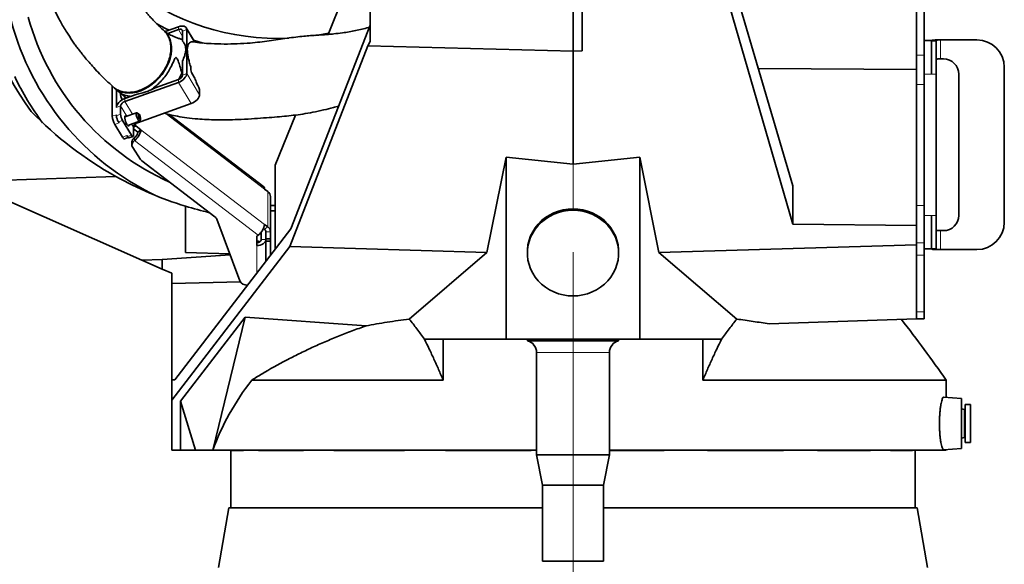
# Model space of a CAD drawing. Header units: millimetres. Extents: x 0 to 11920, y 0 to 8400.
# Tile 5 of 66: x 1780 to 2428, y 2057 to 2416. Entities that reach past the tile are written whole.
import ezdxf

# ---------------------------------------------------------------- set-up
doc = ezdxf.new("R2010")
doc.units = ezdxf.units.MM
doc.header["$LTSCALE"] = 20
doc.linetypes.add('CENTERX2', pattern=[20.32, 12.7, -2.54, 2.54, -2.54])
doc.styles.add('SLDTEXTSTYLE0', font='TXT', dxfattribs={"width": 0.605})
doc.dimstyles.new('SLDDIMSTYLE0', dxfattribs={"dimtxt": 70, "dimasz": 70, "dimexe": 0, "dimexo": 0.0625, "dimgap": 17.5, "dimtad": 1, "dimdec": 1, "dimrnd": 1e-09, "dimzin": 12, "dimdsep": 46, "dimtxsty": 'SLDTEXTSTYLE0', "dimsah": 1, "dimcen": 0.09, "dimadec": 0, "dimazin": 3, "dimtfac": 1, "dimtofl": 0, "dimtmove": 0, "dimatfit": 3, "dimfxl": 1, "dimfrac": 2, "dimtolj": 1, "dimtzin": 12, "dimarcsym": 0})

# ---------------------------------------------------------------- blocks, each defined once
blk = doc.blocks.new('_D_15')
at = {"color": 7, "linetype": 'Continuous', "lineweight": 0}
for p, q in [((1711.17, 3488.94), (1711.17, 1574.44)), ((2144.17, 1695.71), (2144.17, 1574.44)), ((1711.17, 1604.44), (719.24, 1604.44)), ((1711.17, 1604.44), (2144.17, 1604.44))]:
    blk.add_line(p, q, dxfattribs=at)
at = {"color": 7, "linetype": 'Continuous', "lineweight": 18}
for points in [[(1711.17, 1604.44), (1781.17, 1594.44), (1781.17, 1614.44)], [(2144.17, 1604.44), (2074.17, 1614.44), (2074.17, 1594.44)]]:
    blk.add_solid(points, dxfattribs=at)
at = {"color": 7, "linetype": 'Continuous', "lineweight": 18, "char_height": 70, "attachment_point": 1, "style": 'SLDTEXTSTYLE0'}
for s, insert in [('(2x M8 Through)', (905.91, 1694.68)), ('433', (719.24, 1694.68))]:
    blk.add_mtext(s, dxfattribs=dict(at, insert=insert))

msp = doc.modelspace()

# ---------------------------------------------------------------- linework, layer by layer
at = {"color": 7, "linetype": 'Continuous', "lineweight": 35}
for p, q in [((2370.17, 2392.24), (2370.17, 2488.14)), ((2375.17, 2392.24), (2375.17, 2488.14)), ((2144.17, 2468.6), (2144.17, 2395.02)), ((2150.17, 2395.18), (2150.17, 2468.62)), ((2010.67, 2466.35), (2010.67, 2401.19)), ((2288.87, 2281), (2235.71, 2463.88)), ((1983, 2405.97), (1997.61, 2442.12)), ((2249.7, 2439.29), (2288.87, 2306.25)), ((1884.6, 2411.03), (1875.8, 2407.89)), ((1895.44, 2400.91), (1889.73, 2410.29)), ((2010.67, 2412.14), (1958.44, 2277.93)), ((1875.85, 2407.8), (1875.69, 2407.93)), ((1884.6, 2409.1), (1877.55, 2406.58)), ((1887.32, 2401.51), (1887.32, 2408.14)), ((1890.04, 2380.19), (1890.04, 2409.11)), ((2009.26, 2398.53), (1957.8, 2266.32)), ((2010.67, 2401.19), (2009.26, 2398.53)), ((2144.17, 2395.02), (2009.26, 2398.53)), ((2379.97, 2401.84), (2375.17, 2401.84)), ((2379.97, 2401.77), (2379.97, 2401.84)), ((2379.97, 2401.77), (2382.97, 2401.77)), ((2379.97, 2401.77), (2379.97, 2379.84)), ((2382.97, 2401.77), (2382.97, 2379.84)), ((2383.3, 2402.34), (2384.63, 2402.34)), ((2385.97, 2402.34), (2384.63, 2402.34)), ((2409.9, 2402.34), (2385.97, 2402.34)), ((2150.17, 2395.18), (2144.17, 2395.02)), ((2144.17, 2395.02), (2144.17, 2320.48)), ((2370.17, 2382.78), (2370.17, 2392.24)), ((2375.17, 2372.93), (2375.17, 2392.24)), ((1887.32, 2379.22), (1887.32, 2388.65)), ((2384.63, 2389.84), (2385.97, 2389.84)), ((2387.9, 2389.84), (2385.97, 2389.84)), ((2427.9, 2282.34), (2427.9, 2384.34)), ((2266.11, 2383.54), (2370.17, 2382.78)), ((2370.17, 2382.78), (2370.17, 2372.93)), ((2382.97, 2379.84), (2382.97, 2286.84)), ((2397.9, 2286.84), (2397.9, 2379.84)), ((1841.1, 2352.1), (1841.1, 2371.92)), ((1849.26, 2361.76), (1884.6, 2374.39)), ((1869.34, 2370.87), (1866.66, 2369.58)), ((1869.34, 2370.87), (1884.6, 2376.32)), ((2370.17, 2293.46), (2370.17, 2372.93)), ((2375.17, 2293.46), (2375.17, 2372.93)), ((1842.44, 2370.6), (1845.54, 2368.12)), ((1843.82, 2357.89), (1843.82, 2369.53)), ((1849.26, 2363.69), (1857.52, 2366.65)), ((1898.49, 2366.3), (1898.49, 2369.68)), ((1846.54, 2353.4), (1846.54, 2358.86)), ((1857.71, 2347.88), (1893.05, 2360.5)), ((1843.82, 2352.43), (1843.82, 2353.07)), ((1857, 2354.44), (1849.29, 2351.69)), ((1858.42, 2353.8), (1857.26, 2354.41)), ((1940.69, 2305.64), (1878.59, 2353.21)), ((1948.27, 2320), (1961.56, 2352.91)), ((1847.86, 2338.42), (1842.79, 2346.75)), ((1845.09, 2348.42), (1845.51, 2347.72)), ((1847.8, 2349.39), (1853.72, 2339.67)), ((1851.31, 2346.04), (1859.02, 2348.79)), ((1854.99, 2339.51), (1854.99, 2344.98)), ((1855.89, 2346.74), (1856.05, 2346.48)), ((1859.97, 2343.28), (1856.65, 2345.82)), ((1859.2, 2348.99), (1859.71, 2350.19)), ((1850.58, 2339.39), (1851, 2338.7)), ((1852.01, 2337.8), (1854.73, 2338.77)), ((1857.85, 2341.65), (1854.99, 2343.84)), ((1857.85, 2341.65), (1859.97, 2343.28)), ((1849.21, 2337.23), (1851.49, 2338.04)), ((1853.98, 2335.18), (1853.98, 2333.25)), ((1855.45, 2337.88), (1855.73, 2338.1)), ((1855.45, 2335.96), (1855.73, 2336.17)), ((1859.61, 2323.73), (1854.51, 2331.53)), ((1908.56, 2285.95), (1860.54, 2322.73)), ((1948.27, 2264.7), (1948.27, 2320)), ((2087.59, 2262.5), (2100.17, 2325.11)), ((2100.17, 2325.11), (2144.17, 2320.48)), ((2100.17, 2325.11), (2100.17, 2205.44)), ((2144.17, 2320.48), (2188.17, 2325.11)), ((2188.17, 2325.11), (2200.74, 2262.5)), ((2188.17, 2325.11), (2188.17, 2205.44)), ((1843.44, 2312.52), (1747.63, 2309.26)), ((1750.17, 2306.28), (1860.51, 2257.49)), ((2288.87, 2281), (2288.87, 2306.25)), ((1941.29, 2304.13), (1943.41, 2302.5)), ((1889.17, 2292.97), (1889.17, 2262.57)), ((1945.17, 2276.11), (1945.17, 2299.25)), ((2370.17, 2293.46), (2370.17, 2280.17)), ((1948.27, 2289.94), (1945.17, 2289.94)), ((2379.97, 2286.84), (2379.97, 2264.9)), ((2382.97, 2286.84), (2382.97, 2264.9)), ((1925.08, 2243.8), (1909.82, 2284.3)), ((1943.41, 2279.36), (1941.29, 2280.98)), ((2370.17, 2280.17), (2288.87, 2281)), ((2370.17, 2280.17), (2370.17, 2267.48)), ((1882.14, 2178.71), (1958.44, 2277.93)), ((1937.04, 2273.88), (1936.12, 2273.17)), ((1939.12, 2270.93), (1939.12, 2275.97)), ((1941.29, 2277.73), (1940.57, 2278.29)), ((1942.12, 2270.93), (1942.12, 2276.49)), ((1942.17, 2276.11), (1942.17, 2271.57)), ((1945.17, 2276.11), (1945.17, 2271.57)), ((2385.97, 2276.84), (2384.63, 2276.84)), ((2385.97, 2276.84), (2387.9, 2276.84)), ((1936.12, 2273.17), (1936.12, 2267.08)), ((1942.12, 2256.71), (1942.12, 2270.93)), ((1942.17, 2270.86), (1942.17, 2271.57)), ((1942.17, 2270.86), (1942.17, 2270.51)), ((1942.17, 2269.81), (1942.17, 2270.51)), ((1942.17, 2269.81), (1942.17, 2256.76)), ((1945.17, 2271.57), (1945.17, 2270.86)), ((1945.17, 2270.55), (1945.17, 2270.86)), ((1945.17, 2269.94), (1945.17, 2270.51)), ((1945.17, 2260.71), (1945.17, 2269.94)), ((2370.17, 2267.48), (2200.74, 2262.5)), ((2370.17, 2267.48), (2370.17, 2260.66)), ((2375.17, 2260.66), (2375.17, 2268.77)), ((1873.84, 2257.83), (1918.66, 2260.85)), ((1957.8, 2266.32), (1880.17, 2165.29)), ((1918.39, 2261.55), (1889.17, 2262.57)), ((1942.12, 2260.72), (1942.17, 2260.72)), ((2087.59, 2262.5), (1957.8, 2266.32)), ((2036.43, 2218.66), (2087.59, 2262.5)), ((2114.17, 2262.96), (2114.17, 2262.06)), ((2174.17, 2262.06), (2174.17, 2262.96)), ((2200.74, 2262.5), (2251.9, 2218.66)), ((2370.17, 2223.36), (2370.17, 2260.66)), ((2375.17, 2264.84), (2379.97, 2264.84)), ((2375.17, 2223.36), (2375.17, 2260.66)), ((2382.97, 2264.9), (2379.97, 2264.9)), ((2379.97, 2264.84), (2379.97, 2264.9)), ((2383.3, 2264.34), (2384.63, 2264.34)), ((2384.63, 2264.34), (2385.97, 2264.34)), ((2385.97, 2264.34), (2409.9, 2264.34)), ((1873.84, 2257.83), (1860.51, 2257.49)), ((1860.51, 2257.49), (1873.84, 2251.6)), ((1873.84, 2257.83), (1873.84, 2251.6)), ((1880.17, 2248.8), (1873.84, 2251.6)), ((1880.17, 2242.03), (1880.17, 2248.8)), ((1880.17, 2242.03), (1925.37, 2243.21)), ((1880.17, 2178.61), (1880.17, 2242.03)), ((1930.07, 2241.03), (1929.89, 2241.03)), ((2370.17, 2223.36), (2370.17, 2218.84)), ((2375.17, 2218.84), (2375.17, 2223.36)), ((1928.46, 2219.87), (1885.97, 2164.59)), ((1907.27, 2132.44), (1928.46, 2219.87)), ((1928.46, 2219.87), (2008.01, 2214.2)), ((2370.17, 2218.84), (2273.29, 2215.45)), ((2375.17, 2218.84), (2370.17, 2218.84)), ((2058.74, 2205.44), (2046.42, 2205.44)), ((2100.17, 2205.44), (2058.74, 2205.44)), ((2058.74, 2178.51), (2058.74, 2205.44)), ((2144.17, 2205.44), (2100.17, 2205.44)), ((2114.22, 2205.44), (2114.22, 2204.44)), ((2174.12, 2204.44), (2114.22, 2204.44)), ((2188.17, 2205.44), (2144.17, 2205.44)), ((2174.12, 2204.44), (2174.12, 2205.44)), ((2229.59, 2205.44), (2188.17, 2205.44)), ((2241.91, 2205.44), (2229.59, 2205.44)), ((2229.59, 2178.51), (2229.59, 2205.44)), ((2120.17, 2196.71), (2120.17, 2129.44)), ((2168.17, 2129.44), (2168.17, 2196.71)), ((1880.17, 2178.61), (1882.14, 2178.71)), ((1880.17, 2178.61), (1880.17, 2165.29)), ((2058.74, 2178.51), (1932.89, 2178.51)), ((2389.67, 2178.51), (2229.59, 2178.51)), ((2389.67, 2167.14), (2389.67, 2178.51)), ((1880.17, 2165.29), (1880.17, 2132.44)), ((1885.97, 2164.59), (1885.97, 2132.44)), ((1895.93, 2132.44), (1885.97, 2164.59)), ((2399.67, 2166.44), (2387.95, 2167.26)), ((2399.67, 2149.94), (2399.67, 2166.44)), ((2401.41, 2159.24), (2399.92, 2159.64)), ((2405.67, 2162.44), (2402.17, 2162.44)), ((2402.17, 2162.44), (2402.17, 2137.44)), ((2405.67, 2162.44), (2405.67, 2137.44)), ((2399.67, 2133.44), (2399.67, 2149.94)), ((2399.92, 2140.25), (2401.41, 2140.65)), ((1885.97, 2132.44), (1880.17, 2132.44)), ((1885.97, 2132.44), (1895.93, 2132.44)), ((1895.93, 2132.44), (1907.27, 2132.44)), ((2120.17, 2132.44), (1907.27, 2132.44)), ((1919.17, 2132.44), (1919.17, 2094.44)), ((1919.18, 2132.26), (1919.18, 2132.44)), ((1927.33, 2132.26), (1919.18, 2132.26)), ((1927.33, 2132.26), (1927.33, 2132.44)), ((1937.25, 2132.26), (1937.25, 2132.44)), ((1966.82, 2132.26), (1937.25, 2132.26)), ((1966.82, 2132.26), (1966.82, 2132.44)), ((1986.82, 2132.26), (1986.82, 2132.44)), ((2033.31, 2132.26), (1986.82, 2132.26)), ((2033.31, 2132.26), (2033.31, 2132.44)), ((2060.34, 2132.26), (2060.34, 2132.44)), ((2116.68, 2132.26), (2060.34, 2132.26)), ((2116.68, 2132.26), (2116.68, 2132.44)), ((2389.67, 2132.44), (2168.17, 2132.44)), ((2204.23, 2132.26), (2168.17, 2132.26)), ((2204.23, 2132.26), (2204.23, 2132.44)), ((2232.54, 2132.26), (2232.54, 2132.44)), ((2282.64, 2132.26), (2232.54, 2132.26)), ((2282.64, 2132.26), (2282.64, 2132.44)), ((2305, 2132.26), (2305, 2132.44)), ((2339.96, 2132.26), (2305, 2132.26)), ((2339.96, 2132.26), (2339.96, 2132.44)), ((2352.97, 2132.26), (2352.97, 2132.44)), ((2367.48, 2132.26), (2352.97, 2132.26)), ((2367.48, 2132.26), (2367.48, 2132.44)), ((2369.17, 2094.44), (2369.17, 2132.44)), ((2387.95, 2132.62), (2399.67, 2133.44)), ((2389.67, 2132.44), (2389.67, 2132.74)), ((2402.17, 2137.44), (2405.67, 2137.44)), ((2120.17, 2129.44), (2124.17, 2109.44)), ((2168.17, 2129.44), (2120.17, 2129.44)), ((2164.17, 2109.44), (2168.17, 2129.44)), ((2124.17, 2109.44), (2124.17, 2059.44)), ((2164.17, 2109.44), (2124.17, 2109.44)), ((2164.17, 2059.44), (2164.17, 2109.44)), ((1917.86, 2094.44), (1910.94, 2055.2)), ((1917.86, 2094.44), (2124.17, 2094.44)), ((2164.17, 2094.44), (2370.47, 2094.44)), ((2377.39, 2055.2), (2370.47, 2094.44)), ((2164.17, 2059.44), (2124.17, 2059.44))]:
    msp.add_line(p, q, dxfattribs=at)
at = {"color": 8, "linetype": 'Continuous', "lineweight": 18}
for p, q in [((1884.6, 2409.1), (1884.6, 2411.03)), ((1884.6, 2409.1), (1887.32, 2404.63)), ((1890.04, 2409.11), (1887.32, 2408.14)), ((1890.04, 2409.11), (1895, 2400.96)), ((2385.97, 2402.34), (2385.97, 2389.84)), ((2375.17, 2392.24), (2370.17, 2392.24)), ((1887.32, 2379.22), (1890.04, 2380.19)), ((1890.04, 2380.19), (1898.49, 2366.3)), ((2379.97, 2379.84), (2375.17, 2379.84)), ((2382.97, 2379.84), (2379.97, 2379.84)), ((1884.6, 2374.39), (1884.6, 2376.32)), ((1884.6, 2374.39), (1893.05, 2360.5)), ((2375.17, 2372.93), (2370.17, 2372.93)), ((1846.54, 2358.86), (1843.82, 2357.89)), ((1846.54, 2358.86), (1850.62, 2352.16)), ((1849.26, 2363.69), (1849.26, 2361.76)), ((1849.26, 2361.76), (1854.3, 2353.48)), ((1841.1, 2352.1), (1843.82, 2353.07)), ((1843.82, 2352.43), (1846.54, 2353.4)), ((1941.29, 2304.13), (1876.52, 2353.74)), ((1845.51, 2347.72), (1842.79, 2346.75)), ((1847.8, 2349.39), (1845.09, 2348.42)), ((1853.8, 2346.93), (1854.99, 2344.98)), ((1856.65, 2345.82), (1854.99, 2344.55)), ((1855.49, 2346.28), (1856.05, 2346.48)), ((1856.05, 2346.48), (1856.05, 2346.89)), ((1856.65, 2345.82), (1856.65, 2347.35)), ((1857.48, 2348.24), (1857.71, 2347.88)), ((1847.86, 2338.42), (1850.58, 2339.39)), ((1851, 2338.7), (1853.72, 2339.67)), ((1859.97, 2343.28), (1941.29, 2280.98)), ((1855.45, 2337.88), (1855.45, 2335.96)), ((1855.73, 2338.1), (1855.73, 2336.17)), ((1937.04, 2273.88), (1855.73, 2336.17)), ((2144.17, 2320.48), (2144.17, 2291.15)), ((1943.41, 2279.36), (1943.41, 2302.5)), ((2375.17, 2293.46), (2370.17, 2293.46)), ((2379.97, 2286.84), (2375.17, 2286.84)), ((2382.97, 2286.84), (2379.97, 2286.84)), ((1943.41, 2279.36), (1941.29, 2277.73)), ((1945.17, 2276.11), (1942.17, 2276.11)), ((2385.97, 2276.84), (2385.97, 2264.34)), ((1936.12, 2248.91), (1936.12, 2267.08)), ((1939.12, 2270.93), (1942.12, 2270.93)), ((1942.17, 2271.57), (1945.17, 2271.57)), ((1945.17, 2270.86), (1942.17, 2270.86)), ((1942.17, 2270.51), (1945.17, 2270.51)), ((1945.17, 2269.81), (1942.17, 2269.81)), ((2375.17, 2268.77), (2370.17, 2268.77)), ((2375.17, 2260.66), (2370.17, 2260.66)), ((2144.17, 2233.87), (2144.17, 2205.44)), ((2375.17, 2223.36), (2370.17, 2223.36)), ((2168.17, 2196.71), (2120.17, 2196.71)), ((2399.92, 2159.64), (2399.92, 2140.25)), ((2401.41, 2159.24), (2401.41, 2140.65))]:
    msp.add_line(p, q, dxfattribs=at)
at = {"color": 7, "linetype": 'CENTERX2', "lineweight": 18}
msp.add_line((2144.17, 2262.7), (2144.17, 1699.71), dxfattribs=at)
at = {"color": 7, "linetype": 'Continuous', "lineweight": 35, "flags": 128}
for points in [[(1870.41, 2412.85), (1876.11, 2409.94), (1878.43, 2408.82)], [(1890.04, 2409.11), (1889.93, 2409.83), (1889.63, 2410.44), (1889.12, 2410.93), (1888.45, 2411.27), (1887.62, 2411.46), (1886.68, 2411.48), (1885.66, 2411.33), (1884.6, 2411.03)], [(1875.39, 2408.2), (1876.89, 2406.62), (1878.12, 2404.77), (1879.06, 2402.7), (1879.69, 2400.43), (1880.02, 2398.01), (1880.04, 2395.45), (1879.73, 2392.81), (1879.12, 2390.11), (1878.2, 2387.41), (1877, 2384.74), (1875.52, 2382.14), (1873.8, 2379.65), (1871.85, 2377.31), (1869.71, 2375.15), (1867.4, 2373.2), (1864.97, 2371.49), (1862.45, 2370.05), (1859.87, 2368.9), (1857.28, 2368.06), (1854.7, 2367.54), (1852.19, 2367.34), (1849.78, 2367.47), (1847.5, 2367.93), (1845.39, 2368.71), (1843.48, 2369.8), (1841.8, 2371.19), (1840.36, 2372.84)], [(1887.32, 2408.14), (1887.27, 2408.5), (1887.11, 2408.81), (1886.86, 2409.05), (1886.52, 2409.22), (1886.11, 2409.31), (1885.64, 2409.32), (1885.13, 2409.25), (1884.6, 2409.1)], [(1975.04, 2405.23), (1979.8, 2406.05), (1983.32, 2406.75)], [(1894.62, 2402.25), (1897.37, 2401.32), (1900.78, 2400.24)], [(1884.6, 2374.39), (1885.66, 2374.84), (1886.68, 2375.43), (1887.62, 2376.12), (1888.45, 2376.89), (1889.12, 2377.72), (1889.63, 2378.57), (1889.93, 2379.4), (1890.04, 2380.19)], [(1884.8, 2376.4), (1885.57, 2377.8), (1886.82, 2380.4)], [(1849.08, 2365.09), (1849.26, 2364.56), (1849.48, 2363.77)], [(1893.05, 2360.5), (1894.11, 2360.96), (1895.13, 2361.54), (1896.07, 2362.23), (1896.9, 2363.01), (1897.57, 2363.83), (1898.08, 2364.68), (1898.39, 2365.51), (1898.49, 2366.3)], [(1843.82, 2357.89), (1843.92, 2358.68), (1844.23, 2359.52), (1844.73, 2360.36), (1845.41, 2361.19), (1846.23, 2361.96), (1847.17, 2362.65), (1848.19, 2363.24), (1849.26, 2363.69)], [(1850.76, 2346.78), (1850.28, 2347.69), (1849.85, 2348.75), (1849.52, 2349.83), (1849.33, 2350.83), (1849.29, 2351.64), (1849.41, 2352.16), (1849.67, 2352.34), (1850.06, 2352.16), (1850.21, 2352.02)], [(1859.2, 2348.99), (1858.98, 2348.78), (1858.65, 2348.91), (1858.23, 2349.36), (1857.79, 2350.08), (1857.38, 2350.99), (1857.04, 2351.97), (1856.82, 2352.92), (1856.75, 2353.7), (1856.82, 2354.24), (1857.04, 2354.45), (1857.26, 2354.41)], [(1859.76, 2350.55), (1859.7, 2351.15), (1859.52, 2351.87), (1859.24, 2352.6), (1858.92, 2353.23), (1858.6, 2353.66), (1858.32, 2353.83), (1858.14, 2353.72), (1858.07, 2353.33), (1858.14, 2352.73), (1858.32, 2352.02), (1858.6, 2351.29), (1858.92, 2350.66), (1859.24, 2350.22), (1859.52, 2350.05), (1859.7, 2350.17), (1859.76, 2350.55)], [(1852.23, 2346.37), (1852.2, 2346.12), (1852, 2345.76), (1851.67, 2345.76), (1851.24, 2346.11), (1850.76, 2346.78)], [(1849.21, 2337.23), (1849.06, 2337.21), (1848.8, 2337.31), (1848.51, 2337.55), (1848.19, 2337.93), (1847.86, 2338.42)], [(1852.01, 2337.8), (1851.9, 2337.79), (1851.71, 2337.87), (1851.49, 2338.05), (1851.25, 2338.33), (1851, 2338.7)], [(1853.72, 2339.67), (1853.97, 2339.3), (1854.21, 2339.02), (1854.43, 2338.84), (1854.62, 2338.76), (1854.77, 2338.79), (1854.89, 2338.94), (1854.96, 2339.18), (1854.99, 2339.51)], [(1945.17, 2293.46), (1946.3, 2293.43), (1948.27, 2293.4)], [(2114.17, 2262.96), (2114.21, 2264.49), (2114.56, 2267.52), (2115.26, 2270.5), (2116.3, 2273.4), (2117.66, 2276.17), (2119.33, 2278.78), (2121.3, 2281.21), (2123.53, 2283.43), (2126.01, 2285.4), (2128.7, 2287.12), (2131.57, 2288.55), (2134.59, 2289.68), (2137.72, 2290.49), (2140.92, 2290.99), (2144.17, 2291.15)], [(2144.17, 2290.25), (2140.92, 2290.09), (2137.72, 2289.59), (2134.59, 2288.78), (2131.57, 2287.65), (2128.7, 2286.22), (2126.01, 2284.5), (2123.53, 2282.53), (2121.3, 2280.31), (2119.33, 2277.88), (2117.66, 2275.27), (2116.3, 2272.5), (2115.26, 2269.6), (2114.56, 2266.62), (2114.21, 2263.59), (2114.21, 2260.53), (2114.56, 2257.5), (2115.26, 2254.52), (2116.3, 2251.63), (2117.66, 2248.86), (2119.33, 2246.24), (2121.3, 2243.81), (2123.53, 2241.59), (2126.01, 2239.62), (2128.7, 2237.91), (2131.57, 2236.48), (2134.59, 2235.35), (2137.72, 2234.53), (2140.92, 2234.04), (2144.17, 2233.87), (2147.41, 2234.04), (2150.61, 2234.53), (2153.74, 2235.35), (2156.76, 2236.48), (2159.63, 2237.91), (2162.32, 2239.62), (2164.8, 2241.59), (2167.03, 2243.81), (2169, 2246.24), (2170.67, 2248.86), (2172.03, 2251.63), (2173.07, 2254.52), (2173.77, 2257.5), (2174.12, 2260.53), (2174.12, 2263.59), (2173.77, 2266.62), (2173.07, 2269.6), (2172.03, 2272.5), (2170.67, 2275.27), (2169, 2277.88), (2167.03, 2280.31), (2164.8, 2282.53), (2162.32, 2284.5), (2159.63, 2286.22), (2156.76, 2287.65), (2153.74, 2288.78), (2150.61, 2289.59), (2147.41, 2290.09), (2144.17, 2290.25)], [(2144.17, 2291.15), (2147.41, 2290.99), (2150.61, 2290.49), (2153.74, 2289.68), (2156.76, 2288.55), (2159.63, 2287.12), (2162.32, 2285.4), (2164.8, 2283.43), (2167.03, 2281.21), (2169, 2278.78), (2170.67, 2276.17), (2172.03, 2273.4), (2173.07, 2270.5), (2173.77, 2267.52), (2174.12, 2264.49), (2174.17, 2262.96)], [(1936.12, 2267.08), (1937.3, 2267.15), (1938.42, 2267.37), (1939.46, 2267.73), (1940.37, 2268.21), (1941.11, 2268.79), (1941.67, 2269.46), (1942.01, 2270.18), (1942.12, 2270.93)], [(1936.12, 2269), (1936.71, 2269.04), (1937.27, 2269.15), (1937.79, 2269.33), (1938.25, 2269.57), (1938.62, 2269.86), (1938.9, 2270.2), (1939.07, 2270.56), (1939.12, 2270.93)]]:
    msp.add_lwpolyline(points, dxfattribs=at)
at = {"color": 7, "linetype": 'Continuous', "lineweight": 35}
for centre, radius, start, end in [((1924.17, 2456.69), 170, 180, 216.62557), ((1950.01, 2562.07), 158.8, 231.47111, 272.6226), ((1947.09, 2461.41), 167.24, 195.30978, 245.89547), ((1946.81, 2460.53), 178.17, 194.86682, 244.26271), ((2409.9, 2384.34), 18, 0, 90), ((1901.84, 2383.97), 9.11, 176.83324, 221.71553), ((2387.9, 2379.84), 10, 0, 90), ((1944.98, 2459.27), 186.63, 205.7569, 216.66249), ((1883.6, 2379.98), 3.8, 285.29864, 348.38496), ((1857.99, 2368.33), 11.68, 184.53467, 207.50112), ((1850.26, 2358.1), 3.8, 105.29864, 168.38496), ((1960.14, 2522.24), 240, 224.08099, 240.90744), ((1853.13, 2352.96), 12.06, 184.09192, 210.98952), ((1852.84, 2353.07), 9.04, 184.09192, 210.98952), ((1855.56, 2354.05), 9.04, 184.09192, 210.98952), ((1858.71, 2344.21), 3.8, 105.29864, 168.38496), ((1858.09, 2347.75), 2.41, 211.83026, 233.02786), ((1849.48, 2344.72), 10.59, 306.16206, 352.16479), ((1852.6, 2342.37), 5.3, 306.16206, 352.16479), ((1857.4, 2335.08), 3.42, 124.83952, 178.35876), ((1857.22, 2333.27), 3.22, 123.4248, 212.65394), ((1862.99, 2325.97), 4.06, 213.55695, 232.95389), ((1960.14, 2522.24), 240, 240.90744, 252.79948), ((1939.5, 2304.3), 1.8, 354.52929, 48.33459), ((1941.02, 2299.11), 4.14, 1.93334, 54.86838), ((1960.14, 2522.24), 240, 252.79948, 256.727), ((2387.9, 2286.84), 10, 270, 0), ((1906.31, 2282.91), 3.78, 21.66245, 53.5601), ((1930.79, 2282.43), 10.59, 306.16206, 352.16479), ((2409.9, 2282.34), 18, 270, 0), ((1940.09, 2276.04), 2.07, 1.93334, 54.86838), ((1941.02, 2275.97), 4.14, 1.93334, 54.86838), ((1936.19, 2265.9), 4.05, 61.94634, 90.93964), ((1929.56, 2246.01), 4.99, 206.30346, 273.7911), ((1492.49, 1548.52), 1096.27, 35.07618, 37.67177), ((2112.17, 2196.71), 8, 0, 75.15233), ((2176.17, 2196.71), 8, 104.84767, 180), ((2399.87, 2159.44), 0.2, 75, 180), ((2401.57, 2159.82), 0.6, 255, 0), ((2399.87, 2140.44), 0.2, 180, 285), ((2401.57, 2140.07), 0.6, 0, 105)]:
    msp.add_arc(centre, radius, start, end, dxfattribs=at)
msp.add_ellipse((2144.17, 2083.47), major_axis=(245.5, 0), ratio=0.760182, start_param=2.607245, end_param=2.876062, dxfattribs=at)
for points, knots in [([(1826.32, 2652.68), (1825.4, 2650.09), (1823.19, 2643.93), (1819.71, 2633.97), (1815.93, 2622.88), (1812.09, 2611.24), (1808.35, 2599.44), (1804.83, 2587.66), (1801.68, 2576.45), (1798.89, 2565.81), (1796.41, 2555.61), (1794.24, 2545.88), (1792.51, 2537.21), (1791.33, 2530.53), (1790.5, 2525.24), (1789.81, 2520.24), (1789.15, 2514.58), (1788.59, 2508.39), (1788.23, 2502.53), (1788.06, 2497.45), (1788, 2493.35), (1788.03, 2489.58), (1788.12, 2485.87), (1788.27, 2482.48), (1788.47, 2479.27), (1788.71, 2476.14), (1789.03, 2472.71), (1789.46, 2469), (1789.98, 2465.24), (1790.55, 2461.73), (1791.11, 2458.69), (1791.64, 2456.04), (1792.21, 2453.43), (1792.88, 2450.58), (1793.71, 2447.34), (1794.76, 2443.63), (1796.02, 2439.59), (1797.49, 2435.33), (1799.05, 2431.23), (1800.57, 2427.56), (1801.89, 2424.57), (1803.03, 2422.14), (1804.15, 2419.83), (1805.46, 2417.25), (1807.07, 2414.25), (1808.97, 2410.91), (1810.93, 2407.68), (1812.82, 2404.72), (1814.56, 2402.13), (1816.28, 2399.66), (1817.99, 2397.31), (1819.68, 2395.07), (1821.46, 2392.8), (1823.48, 2390.31), (1825.99, 2387.36), (1829.09, 2383.89), (1832.86, 2379.9), (1837.07, 2375.7), (1840.13, 2372.9), (1841.63, 2371.53)], [0, 0, 0, 0, 0.025746, 0.061413, 0.099132, 0.13672, 0.177973, 0.217648, 0.255747, 0.292315, 0.327716, 0.362053, 0.393369, 0.415911, 0.430302, 0.447579, 0.466904, 0.487884, 0.510254, 0.525972, 0.539229, 0.551888, 0.564471, 0.577008, 0.586676, 0.597364, 0.609076, 0.621817, 0.635479, 0.647869, 0.65814, 0.666981, 0.675442, 0.685424, 0.696939, 0.70954, 0.724786, 0.740048, 0.755332, 0.769212, 0.780167, 0.788299, 0.796339, 0.806071, 0.81751, 0.830676, 0.844691, 0.855436, 0.865808, 0.875803, 0.885418, 0.894651, 0.903574, 0.913915, 0.926414, 0.941873, 0.959816, 0.980331, 1, 1, 1, 1]), ([(1876.47, 2407.28), (1876.46, 2407.29), (1875.21, 2408.35), (1873.03, 2410.39), (1869.99, 2413.32), (1867.49, 2415.9), (1865.49, 2418.09), (1863.95, 2419.84), (1862.64, 2421.38), (1861.36, 2422.94), (1859.71, 2425.02), (1857.71, 2427.67), (1855.49, 2430.85), (1852.84, 2434.96), (1849.99, 2439.93), (1847.15, 2445.73), (1844.8, 2451.45), (1842.77, 2457.4), (1841.36, 2462.61), (1840.4, 2466.97), (1839.8, 2470.14), (1839.32, 2473.18), (1838.92, 2476.23), (1838.58, 2479.51), (1838.32, 2482.91), (1838.14, 2486.46), (1838.07, 2489.84), (1838.07, 2492.99), (1838.12, 2495.59), (1838.19, 2497.8), (1838.3, 2500.29), (1838.49, 2503.5), (1838.8, 2507.46), (1839.21, 2511.69), (1839.71, 2515.94), (1840.28, 2520.12), (1840.88, 2524.1), (1841.5, 2527.79), (1842.15, 2531.4), (1842.84, 2534.88), (1843.56, 2538.29), (1844.33, 2541.75), (1845.26, 2545.64), (1846.53, 2550.68), (1848.25, 2557.02), (1850.2, 2563.79), (1851.6, 2568.28), (1852.21, 2570.22)], [0, 0, 0, 0, 0.000254, 0.026554, 0.049088, 0.070069, 0.086736, 0.099229, 0.109834, 0.121493, 0.134201, 0.156236, 0.179759, 0.202862, 0.24379, 0.283286, 0.321353, 0.358545, 0.399734, 0.420974, 0.440516, 0.459113, 0.477425, 0.496624, 0.518868, 0.538554, 0.559769, 0.578438, 0.593536, 0.605043, 0.616657, 0.636584, 0.660427, 0.684405, 0.708214, 0.731582, 0.753516, 0.773904, 0.792605, 0.813543, 0.831108, 0.848775, 0.86936, 0.892916, 0.928345, 0.969078, 1, 1, 1, 1]), ([(2010.04, 2410.53), (2009.93, 2410.5), (2008.37, 2410.11), (2005.37, 2409.39), (2001.13, 2408.46), (1996.84, 2407.64), (1992.1, 2406.9), (1987.53, 2406.36), (1983.5, 2406), (1980.58, 2405.78), (1978.15, 2405.61), (1975.96, 2405.46), (1973.75, 2405.31), (1970.78, 2405.09), (1966.77, 2404.75), (1961.62, 2404.17), (1954.06, 2403.18), (1944.14, 2401.66), (1933.24, 2400.31), (1923.32, 2399.71), (1914.71, 2399.56), (1906.85, 2399.77), (1900.15, 2400.28), (1896.12, 2400.73), (1894.26, 2401.08), (1894.11, 2401.1)], [0, 0, 0, 0, 0.0032835, 0.0452861, 0.0866267, 0.1273037, 0.1687606, 0.2204721, 0.2527222, 0.277706, 0.2981203, 0.3167808, 0.3349028, 0.355663, 0.393967, 0.4390007, 0.4874664, 0.5866084, 0.6899217, 0.7599609, 0.8301952, 0.8996186, 0.9505981, 0.9960407, 1, 1, 1, 1]), ([(1875.39, 2408.2), (1875.92, 2407.6), (1876.99, 2406.4), (1878.3, 2404.01), (1879.29, 2401.06), (1879.73, 2397.55), (1879.52, 2393.79), (1878.7, 2389.98), (1877.26, 2386.15), (1875.32, 2382.51), (1872.88, 2379.08), (1870.08, 2376.02), (1866.94, 2373.33), (1863.61, 2371.13), (1860.1, 2369.43), (1856.56, 2368.3), (1853.04, 2367.76), (1849.67, 2367.83), (1846.49, 2368.52), (1843.94, 2369.74), (1842.34, 2370.81), (1841.73, 2371.44), (1841.63, 2371.54)], [0, 0, 0, 0, 0.042783, 0.086291, 0.141663, 0.198669, 0.253502, 0.309996, 0.363621, 0.41887, 0.471348, 0.525381, 0.577337, 0.63079, 0.682957, 0.736597, 0.789497, 0.843879, 0.8977, 0.953038, 0.992476, 1, 1, 1, 1]), ([(1875.39, 2408.2), (1875.57, 2408.03), (1875.89, 2407.74), (1876.26, 2407.41), (1876.49, 2407.22), (1876.6, 2407.14), (1876.61, 2407.16), (1876.5, 2407.24), (1876.47, 2407.27)], [0, 0, 0, 0, 0.241153, 0.415224, 0.549693, 0.684144, 0.89787, 1, 1, 1, 1]), ([(1887.32, 2402.56), (1887.27, 2402.57), (1886.54, 2402.75), (1885.15, 2403.19), (1883.04, 2403.9), (1881.12, 2404.7), (1879.35, 2405.54), (1877.83, 2406.38), (1876.87, 2406.97), (1876.52, 2407.26), (1876.44, 2407.33)], [0, 0, 0, 0, 0.008552, 0.131566, 0.279321, 0.451506, 0.597863, 0.762283, 0.949088, 1, 1, 1, 1]), ([(1887.32, 2401.51), (1887.72, 2401.04), (1888.54, 2400.1), (1889.24, 2398.31), (1889.52, 2396.24), (1889.28, 2393.89), (1888.58, 2391.34), (1887.74, 2389.55), (1887.32, 2388.65)], [0, 0, 0, 0, 0.151434, 0.30657, 0.470866, 0.639393, 0.817936, 1, 1, 1, 1]), ([(1894.09, 2400.99), (1893.82, 2401.05), (1892.93, 2401.27), (1891.95, 2400.71), (1891.12, 2399.62), (1890.68, 2398.4), (1890.45, 2396.89), (1890.43, 2395.17), (1890.63, 2393.08), (1891.07, 2390.62), (1891.75, 2387.79), (1892.37, 2385.67), (1892.72, 2384.56), (1892.75, 2384.47)], [0, 0, 0, 0, 0.078066, 0.260466, 0.362995, 0.467437, 0.548522, 0.631684, 0.712914, 0.797112, 0.893057, 0.991693, 1, 1, 1, 1]), ([(2383.3, 2402.34), (2382.8, 2402.32), (2381.82, 2402.28), (2380.76, 2402.16), (2380.09, 2402), (2380.01, 2401.85), (2379.97, 2401.77)], [0, 0, 0, 0, 0.26011, 0.513327, 0.759876, 1, 1, 1, 1]), ([(2384.63, 2402.34), (2384.38, 2402.32), (2383.89, 2402.28), (2383.36, 2402.16), (2383.03, 2402), (2382.99, 2401.85), (2382.97, 2401.77)], [0, 0, 0, 0, 0.257562, 0.50949, 0.756659, 1, 1, 1, 1]), ([(1886.82, 2380.4), (1886.42, 2381.97), (1885.72, 2384.73), (1884.7, 2387.91), (1883.94, 2389.69), (1883.52, 2390.35), (1883.23, 2390.62), (1883.02, 2390.7), (1882.79, 2390.66), (1882.42, 2390.37), (1881.84, 2389.3), (1881.05, 2387.45), (1879.8, 2384.74), (1878.07, 2381.58), (1875.73, 2378.14), (1872.99, 2374.91), (1869.97, 2371.97), (1867.76, 2370.38), (1866.66, 2369.58)], [0, 0, 0, 0, 0.122341, 0.21493, 0.249814, 0.267364, 0.275267, 0.283238, 0.290288, 0.302236, 0.336607, 0.40541, 0.475644, 0.578854, 0.68505, 0.788331, 0.894628, 1, 1, 1, 1]), ([(2382.97, 2388.5), (2382.99, 2388.7), (2383.02, 2389.07), (2383.32, 2389.5), (2383.82, 2389.73), (2384.34, 2389.8), (2384.63, 2389.84)], [0, 0, 0, 0, 0.2793262, 0.5010382, 0.7151338, 1, 1, 1, 1]), ([(1895.04, 2377.9), (1895.44, 2376.88), (1896.54, 2374.06), (1897.73, 2371.38), (1898.49, 2369.68)], [0, 0, 0, 0, 0.363925, 1, 1, 1, 1]), ([(1845.25, 2368.36), (1846.34, 2367.4), (1847.99, 2365.94), (1849.74, 2364.55), (1850.34, 2364.08)], [0, 0, 0, 0, 0.657093, 1, 1, 1, 1]), ([(1853.51, 2365.21), (1853.47, 2365.21), (1852.33, 2365.14), (1850.53, 2365.55), (1848.1, 2366.43), (1846.57, 2367.29), (1845.71, 2367.99), (1845.54, 2368.13)], [0, 0, 0, 0, 0.013427, 0.384835, 0.656924, 0.93437, 1, 1, 1, 1]), ([(1866.66, 2369.58), (1865.76, 2369.18), (1863.93, 2368.38), (1860.84, 2367.33), (1858.73, 2366.9), (1857.52, 2366.65)], [0, 0, 0, 0, 0.297559, 0.599511, 1, 1, 1, 1]), ([(1875.11, 2354.09), (1876.27, 2353.79), (1879.21, 2353.02), (1884.25, 2352.03), (1890.47, 2351.05), (1896.87, 2350.34), (1903.35, 2349.89), (1909.79, 2349.68), (1916.65, 2349.7), (1924.32, 2349.94), (1932.36, 2350.38), (1940.42, 2350.95), (1947.66, 2351.48), (1954.16, 2352.05), (1960.32, 2352.71), (1966.55, 2353.56), (1973.18, 2354.7), (1979.93, 2356.18), (1985.56, 2357.6), (1988.76, 2358.42), (1989.87, 2358.7)], [0, 0, 0, 0, 0.031817, 0.08067, 0.134254, 0.194813, 0.244947, 0.299278, 0.357982, 0.418389, 0.493723, 0.562727, 0.625153, 0.680942, 0.732223, 0.787103, 0.84654, 0.909603, 0.968662, 1, 1, 1, 1]), ([(2375.17, 2268.77), (2375.17, 2269.87), (2375.17, 2272.07), (2375.17, 2276.29), (2375.17, 2281.29), (2375.17, 2287.08), (2375.17, 2291.33), (2375.17, 2293.46)], [0, 0, 0, 0, 0.187338, 0.373466, 0.560608, 0.780383, 1, 1, 1, 1]), ([(2384.63, 2276.84), (2384.35, 2276.86), (2383.83, 2276.92), (2383.33, 2277.16), (2383.03, 2277.6), (2382.99, 2277.97), (2382.97, 2278.18)], [0, 0, 0, 0, 0.27181, 0.49946, 0.710195, 1, 1, 1, 1]), ([(2379.97, 2264.9), (2380.02, 2264.82), (2380.11, 2264.66), (2380.87, 2264.5), (2381.93, 2264.38), (2382.85, 2264.35), (2383.3, 2264.34)], [0, 0, 0, 0, 0.265876, 0.521018, 0.765643, 1, 1, 1, 1]), ([(2382.97, 2264.9), (2382.99, 2264.82), (2383.04, 2264.67), (2383.42, 2264.5), (2383.95, 2264.38), (2384.41, 2264.35), (2384.63, 2264.34)], [0, 0, 0, 0, 0.26899, 0.524734, 0.768077, 1, 1, 1, 1]), ([(2008.01, 2214.2), (2010.3, 2214.62), (2014.89, 2215.45), (2021.94, 2216.6), (2029.11, 2217.68), (2033.99, 2218.33), (2036.43, 2218.66)], [0, 0, 0, 0, 0.249413, 0.499057, 0.749409, 1, 1, 1, 1]), ([(2046.42, 2205.44), (2044.77, 2207.72), (2041.46, 2212.27), (2038.11, 2216.53), (2036.43, 2218.66)], [0, 0, 0, 0, 0.499761, 1, 1, 1, 1]), ([(2251.9, 2218.66), (2250.23, 2216.53), (2246.87, 2212.28), (2243.57, 2207.72), (2241.91, 2205.44)], [0, 0, 0, 0, 0.499749, 1, 1, 1, 1]), ([(2251.9, 2218.66), (2255.53, 2218.17), (2262.79, 2217.19), (2269.79, 2216.03), (2273.29, 2215.45)], [0, 0, 0, 0, 0.499471, 1, 1, 1, 1]), ([(2008.01, 2214.2), (2004.94, 2213.12), (1998.8, 2210.94), (1989.81, 2207.44), (1981, 2203.77), (1972.34, 2199.89), (1963.86, 2195.84), (1952.77, 2190.18), (1942.43, 2184.4), (1935.11, 2179.89), (1932.89, 2178.51)], [0, 0, 0, 0, 0.11134, 0.22268, 0.334523, 0.446367, 0.559658, 0.672951, 0.900403, 1, 1, 1, 1]), ([(2046.42, 2205.44), (2047.48, 2203.29), (2049.6, 2198.98), (2052.7, 2192.31), (2055.75, 2185.5), (2057.74, 2180.84), (2058.74, 2178.51)], [0, 0, 0, 0, 0.24972, 0.499561, 0.749732, 1, 1, 1, 1]), ([(2229.59, 2178.51), (2230.59, 2180.84), (2232.57, 2185.49), (2235.62, 2192.29), (2238.73, 2198.97), (2240.85, 2203.29), (2241.91, 2205.44)], [0, 0, 0, 0, 0.249746, 0.499586, 0.749735, 1, 1, 1, 1]), ([(2387.94, 2167.22), (2387.92, 2167.24), (2387.79, 2167.32), (2387.51, 2167), (2387.12, 2166.23), (2386.71, 2164.95), (2386.32, 2163.24), (2385.96, 2161.14), (2385.65, 2158.71), (2385.42, 2156.05), (2385.26, 2153.21), (2385.2, 2150.31), (2385.24, 2147.42), (2385.36, 2144.62), (2385.57, 2141.97), (2385.85, 2139.53), (2386.19, 2137.38), (2386.56, 2135.55), (2386.96, 2134.11), (2387.36, 2133.13), (2387.69, 2132.64), (2387.88, 2132.67), (2387.94, 2132.69)], [0, 0, 0, 0, 0.009993, 0.063468, 0.117411, 0.171354, 0.225579, 0.279801, 0.333707, 0.387608, 0.440597, 0.493583, 0.545715, 0.597848, 0.649887, 0.70193, 0.754694, 0.807462, 0.861176, 0.91489, 0.969098, 1, 1, 1, 1])]:
    msp.add_open_spline(points, degree=3, knots=knots, dxfattribs=at)

# ---------------------------------------------------------------- dimensions: what is measured, and where the dimension line sits
at = {"color": 7, "linetype": 'Continuous', "lineweight": 18}
dim = msp.add_linear_dim(base=(2144.17, 1604.44), p1=(1711.17, 3492.94), p2=(2144.17, 1699.71), text='<> (2x M8 Through)', dimstyle='SLDDIMSTYLE0', dxfattribs=at)
dim.commit()
dim.dimension.update_dxf_attribs({"geometry": '_D_15', "text_midpoint": (1168.17, 1604.44), "dimtype": 160})

doc.saveas('drawing.dxf')
